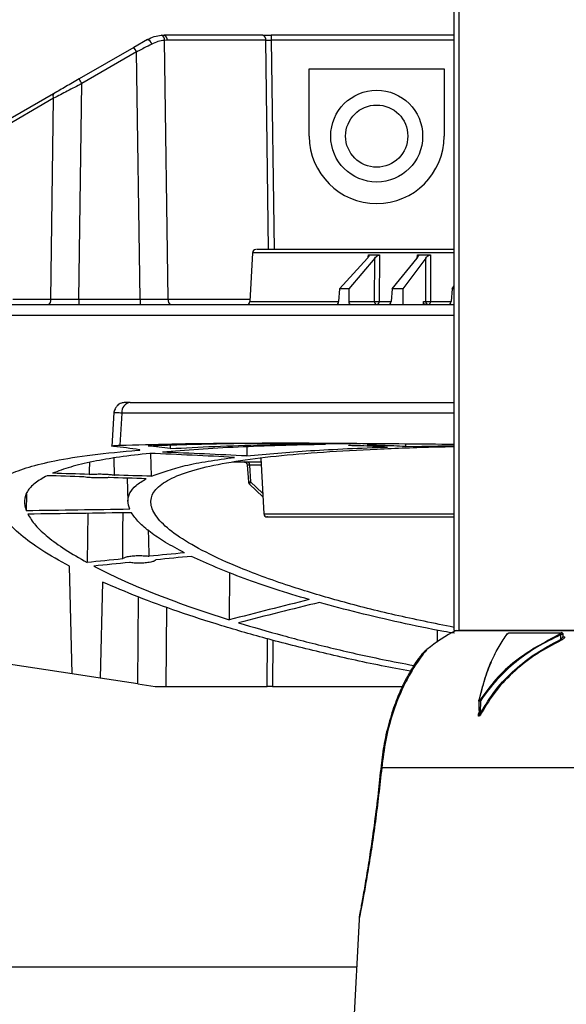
# Model space of a CAD drawing. Header units: inches. Extents: x 0.4 to 16.8, y 0 to 10.8.
# Tile 40 of 102: x 9.906 to 10.146, y 4.806 to 5.237. Entities that reach past the tile are written whole.
import ezdxf

# ---------------------------------------------------------------- set-up
doc = ezdxf.new("R2010")
doc.units = ezdxf.units.IN
doc.header["$MEASUREMENT"] = 0
doc.layers.add('FORMAT', color=7, linetype='Continuous')
doc.styles.add('SLDTEXTSTYLE3', font='TXT', dxfattribs={"width": 0.75})
doc.dimstyles.new('SLDDIMSTYLE0', dxfattribs={"dimtxt": 0.125, "dimasz": 0.13, "dimexe": 0, "dimexo": 0.0625, "dimgap": 0.03125, "dimtad": 0, "dimtih": 1, "dimtoh": 1, "dimdec": 1, "dimlfac": 8, "dimrnd": 1e-09, "dimzin": 12, "dimdsep": 46, "dimtxsty": 'SLDTEXTSTYLE3', "dimsah": 1, "dimcen": 0.09, "dimadec": 0, "dimazin": 3, "dimtfac": 1, "dimtdec": 1, "dimtofl": 0, "dimtmove": 0, "dimatfit": 3, "dimfxl": 0, "dimfrac": 2, "dimtolj": 1, "dimtzin": 12, "dimarcsym": 0})

# ---------------------------------------------------------------- blocks, each defined once
blk = doc.blocks.new('_D_4')
at = {"layer": 'FORMAT'}
for p, q in [((10.23075021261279, 7.993711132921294), (10.19266427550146, 7.993711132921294)), ((10.19266427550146, 7.993711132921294), (10.19266427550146, 7.795273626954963)), ((10.50783354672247, 7.993711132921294), (10.54591948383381, 7.993711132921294)), ((10.54591948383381, 7.993711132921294), (10.54591948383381, 7.795273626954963)), ((9.653028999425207, 5.046221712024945), (9.653028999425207, 7.938676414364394)), ((11.08555474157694, 6.997534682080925), (11.08555474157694, 7.938676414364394)), ((9.653028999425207, 7.813676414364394), (10.08305376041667, 7.813676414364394)), ((11.08555474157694, 7.813676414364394), (10.65552998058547, 7.813676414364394)), ((10.19266427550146, 7.795273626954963), (10.23075021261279, 7.795273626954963)), ((10.54591948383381, 7.795273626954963), (10.50783354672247, 7.795273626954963))]:
    blk.add_line(p, q, dxfattribs=at)
for points in [[(9.653028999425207, 7.813676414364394), (9.783028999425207, 7.793676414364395), (9.783028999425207, 7.833676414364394)], [(11.08555474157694, 7.813676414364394), (10.95555474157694, 7.833676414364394), (10.95555474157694, 7.793676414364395)]]:
    blk.add_solid(points, dxfattribs=at)
at = {"layer": 'FORMAT', "char_height": 0.125, "attachment_point": 1, "style": 'SLDTEXTSTYLE3'}
for s, insert in [('291', (10.23075021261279, 7.956407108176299)), ('11.5', (10.20765993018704, 7.769384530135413))]:
    blk.add_mtext(s, dxfattribs=dict(at, insert=insert))

msp = doc.modelspace()

# ---------------------------------------------------------------- linework, layer by layer
at = {"color": 7, "linetype": 'Continuous'}
for p, q in [((10.09657616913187, 4.969975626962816), (10.09657616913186, 6.063334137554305)), ((10.09861240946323, 6.062745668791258), (10.09861240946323, 4.969975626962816)), ((9.962235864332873, 5.228775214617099), (9.956292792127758, 5.225343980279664)), ((9.968288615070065, 5.23069323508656), (9.969617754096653, 5.23075318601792)), ((10.01281016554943, 5.23075318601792), (9.969617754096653, 5.23075318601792)), ((9.97084638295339, 5.22842133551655), (9.9697387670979, 5.228371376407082)), ((9.971331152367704, 5.114974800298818), (9.9697387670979, 5.228371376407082)), ((10.01403879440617, 5.22842133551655), (9.97084638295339, 5.22842133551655)), ((10.01532600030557, 5.136757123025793), (10.01403879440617, 5.22842133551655)), ((10.01649605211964, 5.23075318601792), (10.01649605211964, 5.22842133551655)), ((10.09657616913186, 5.23075318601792), (10.01649605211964, 5.23075318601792)), ((10.01649605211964, 5.22842133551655), (10.01778325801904, 5.136757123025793)), ((10.09657616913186, 5.22842133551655), (10.01649605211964, 5.22842133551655)), ((9.956292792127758, 5.225343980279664), (9.932298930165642, 5.211491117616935)), ((9.95752310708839, 5.223341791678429), (9.933529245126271, 5.209488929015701)), ((9.959044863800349, 5.114974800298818), (9.95752310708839, 5.223341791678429)), ((10.03314612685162, 5.215936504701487), (10.09220124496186, 5.215936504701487)), ((10.03314612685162, 5.186461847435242), (10.03314612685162, 5.215936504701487)), ((10.09220124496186, 5.215936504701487), (10.09220124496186, 5.186461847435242)), ((9.932202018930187, 5.114974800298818), (9.933529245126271, 5.209488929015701)), ((9.92115088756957, 5.205054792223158), (9.876488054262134, 5.179268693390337)), ((9.921152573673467, 5.203052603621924), (9.876489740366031, 5.177266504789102)), ((9.919915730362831, 5.114974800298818), (9.921152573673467, 5.203052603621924)), ((10.00825389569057, 5.135358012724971), (10.0071367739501, 5.11404206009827)), ((10.09657616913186, 5.135358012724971), (10.00825389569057, 5.135358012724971)), ((10.04640872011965, 5.119552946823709), (10.05867722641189, 5.133072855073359)), ((10.06190361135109, 5.133072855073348), (10.05050755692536, 5.119552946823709)), ((10.05897314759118, 5.13344676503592), (10.05904710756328, 5.134464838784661)), ((10.06174583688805, 5.11404206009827), (10.06190361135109, 5.133072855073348)), ((10.063970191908, 5.134464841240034), (10.06379690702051, 5.11404206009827)), ((10.06941369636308, 5.119552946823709), (10.08044348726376, 5.133072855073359)), ((10.08418128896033, 5.133072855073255), (10.07416224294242, 5.119552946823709)), ((10.08044216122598, 5.133071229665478), (10.0805442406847, 5.134464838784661)), ((10.08420615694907, 5.11404206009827), (10.08418128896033, 5.133072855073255)), ((10.08624768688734, 5.134464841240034), (10.08626982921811, 5.11404206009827)), ((10.04640872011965, 5.119552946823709), (10.04600332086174, 5.11404206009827)), ((10.05050755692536, 5.119552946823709), (10.04640872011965, 5.119552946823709)), ((10.05050755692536, 5.119552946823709), (10.05045778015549, 5.11404206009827)), ((10.06941369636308, 5.119552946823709), (10.06900526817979, 5.11404206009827)), ((10.07416224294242, 5.119552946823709), (10.06941369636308, 5.119552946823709)), ((10.07416224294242, 5.119552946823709), (10.07416671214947, 5.112642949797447)), ((10.09567151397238, 5.119552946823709), (10.09526704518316, 5.11404206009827)), ((10.09567151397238, 5.119552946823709), (10.09657616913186, 5.120826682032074)), ((10.09657616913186, 5.119552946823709), (10.09567151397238, 5.119552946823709)), ((9.903242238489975, 5.114974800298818), (9.919915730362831, 5.114974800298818)), ((9.932202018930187, 5.114974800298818), (9.932202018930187, 5.112642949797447)), ((9.932202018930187, 5.114974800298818), (9.959044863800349, 5.114974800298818)), ((9.959044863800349, 5.114974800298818), (9.959044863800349, 5.112642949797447)), ((9.971331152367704, 5.114974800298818), (10.00718565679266, 5.114974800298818)), ((10.0071367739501, 5.11404206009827), (10.04600332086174, 5.11404206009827)), ((10.05045778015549, 5.11404206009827), (10.06174583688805, 5.11404206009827)), ((10.06379690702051, 5.11404206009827), (10.06900526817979, 5.11404206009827)), ((10.08313494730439, 5.114042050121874), (10.08420615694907, 5.11404206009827)), ((10.08315373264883, 5.112642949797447), (10.08313494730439, 5.114042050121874)), ((10.08626982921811, 5.11404206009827), (10.09526704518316, 5.11404206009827)), ((9.896004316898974, 5.107979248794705), (10.09657616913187, 5.107979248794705)), ((9.95299391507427, 5.069827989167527), (9.952648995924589, 5.06981434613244)), ((9.947520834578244, 5.065353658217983), (9.946640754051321, 5.05055700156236)), ((9.950986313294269, 5.065164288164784), (9.950135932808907, 5.051041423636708)), ((10.09657616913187, 5.065164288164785), (9.950986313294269, 5.065164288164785)), ((9.972224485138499, 5.050989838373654), (9.972224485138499, 5.049571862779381)), ((10.05039837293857, 5.051036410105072), (10.05039837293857, 5.05099812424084)), ((10.05046779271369, 5.05099812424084), (10.05048156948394, 5.051033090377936)), ((10.07529666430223, 5.051717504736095), (10.07529070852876, 5.050494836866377)), ((10.07529070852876, 5.050494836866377), (10.09657616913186, 5.050968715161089)), ((9.96395379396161, 5.037486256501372), (9.963769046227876, 5.047466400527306)), ((10.00575265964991, 5.050349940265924), (10.00578135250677, 5.046368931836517)), ((9.999438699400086, 5.043745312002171), (10.01199794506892, 5.043745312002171)), ((10.00596203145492, 5.042441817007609), (10.00646225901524, 5.034964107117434)), ((10.00695078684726, 5.042346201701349), (10.00744319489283, 5.034985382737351)), ((10.01207126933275, 5.042346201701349), (10.00695078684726, 5.042346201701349)), ((10.01190845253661, 5.045452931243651), (10.01318839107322, 5.021030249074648)), ((9.953420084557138, 5.036639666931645), (9.95368803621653, 5.026407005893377)), ((10.00692444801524, 5.03398664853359), (10.0127985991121, 5.028467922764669)), ((10.00744319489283, 5.034985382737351), (10.01271668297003, 5.030030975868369)), ((9.909313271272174, 5.029621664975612), (9.909136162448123, 5.022341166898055)), ((9.936132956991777, 5.021240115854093), (9.935835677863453, 4.999700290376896)), ((10.01318839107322, 5.021030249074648), (10.09657616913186, 5.021030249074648)), ((9.92930607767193, 4.950858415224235), (9.928068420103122, 4.998122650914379)), ((9.99815431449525, 4.995259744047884), (9.998117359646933, 4.974554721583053)), ((9.94260327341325, 4.991115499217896), (9.94150046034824, 4.949000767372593)), ((9.95804307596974, 4.946480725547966), (9.958310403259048, 4.984580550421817)), ((9.970577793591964, 4.980084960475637), (9.970333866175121, 4.945320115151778)), ((10.08911837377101, 4.970107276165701), (10.0891731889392, 4.964842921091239)), ((10.09657616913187, 4.969975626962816), (10.09861240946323, 4.969975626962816)), ((10.17089509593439, 4.969975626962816), (10.09861240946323, 4.969975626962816)), ((10.09861240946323, 4.969975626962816), (10.15705070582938, 4.969975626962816)), ((10.12076489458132, 4.968912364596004), (10.14353610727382, 4.968912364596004)), ((10.1443238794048, 4.967404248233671), (10.14430481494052, 4.968526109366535)), ((10.01462755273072, 4.945320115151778), (10.01477457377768, 4.966273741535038)), ((10.01722983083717, 4.965628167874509), (10.01708733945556, 4.945320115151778)), ((10.14315272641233, 4.967981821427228), (10.14318715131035, 4.965956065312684)), ((10.14425153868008, 4.967155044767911), (10.1448285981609, 4.967155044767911)), ((9.92930607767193, 4.950858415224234), (9.881693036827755, 4.9581116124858)), ((9.94150046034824, 4.949000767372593), (9.92930607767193, 4.950858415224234)), ((9.95804307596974, 4.946480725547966), (9.941500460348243, 4.949000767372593)), ((9.95804307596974, 4.946480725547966), (9.965661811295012, 4.945320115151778)), ((9.965661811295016, 4.945320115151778), (9.970333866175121, 4.945320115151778)), ((9.970333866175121, 4.945320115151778), (10.01462755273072, 4.945320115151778)), ((10.01708733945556, 4.945320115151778), (10.01462755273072, 4.945320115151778)), ((10.01708733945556, 4.945320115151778), (10.07391753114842, 4.945320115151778)), ((10.10743951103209, 4.939234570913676), (10.10738876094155, 4.934885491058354)), ((10.10743679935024, 4.939002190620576), (10.1074965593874, 4.939219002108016)), ((10.10818337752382, 4.933813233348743), (10.10824645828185, 4.939219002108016)), ((10.10787988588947, 4.935724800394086), (10.10743347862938, 4.933813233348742)), ((10.10743347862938, 4.933813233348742), (10.10736676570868, 4.933000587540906)), ((10.17221089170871, 4.909755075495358), (10.06488455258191, 4.909755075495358)), ((10.05495079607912, 4.843344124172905), (10.05196714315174, 4.786412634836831)), ((9.876958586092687, 4.822534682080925), (10.05386021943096, 4.822534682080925))]:
    msp.add_line(p, q, dxfattribs=at)
at = {"color": 7, "linetype": 'Continuous', "flags": 128}
for points in [[(10.00646225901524, 5.034964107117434), (10.00646441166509, 5.034961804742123), (10.00649847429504, 5.034956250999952)], [(10.00690086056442, 5.034033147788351), (10.00690107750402, 5.034032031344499), (10.00692444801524, 5.03398664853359)]]:
    msp.add_lwpolyline(points, dxfattribs=at)
at = {"color": 7, "linetype": 'Continuous'}
for radius in [0.02012499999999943, 0.01362500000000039]:
    msp.add_circle((10.0626736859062, 5.186461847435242), radius, dxfattribs=at)
for centre, radius, start, end in [((9.961121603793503, 5.225819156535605), 0.003159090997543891, 17.66041790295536, 69.34649908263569), ((9.967563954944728, 5.228626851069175), 0.002189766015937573, 353.3001831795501, 70.67474380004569), ((9.96875961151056, 5.228811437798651), 0.002122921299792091, 349.411311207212, 66.15728984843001), ((10.01195202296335, 5.228811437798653), 0.002122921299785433, 349.4113112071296, 66.15728984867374), ((9.938091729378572, 5.212780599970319), 0.02211599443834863, 28.52462171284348, 34.61558460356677), ((9.914097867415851, 5.198927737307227), 0.02211599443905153, 28.52462171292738, 34.61558460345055), ((9.922572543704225, 5.204054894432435), 0.001738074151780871, 144.8800115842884, 215.2164894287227), ((10.06267368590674, 5.186461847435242), 0.02952755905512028, 180, 0), ((10.00972825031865, 5.135280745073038), 0.00147637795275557, 90, 177.0000000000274), ((9.917828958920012, 5.114584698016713), 0.002122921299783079, 293.8427101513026, 10.58868879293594), ((9.973417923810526, 5.114584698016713), 0.002122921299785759, 169.4113112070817, 246.1572898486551), ((10.00566241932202, 5.114119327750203), 0.00147637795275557, 270.0000000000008, 357.0000000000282), ((10.06308548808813, 5.113885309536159), 0.001348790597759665, 173.3262537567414, 245.5909456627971), ((10.06234397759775, 5.114015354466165), 0.001453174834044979, 294.16702349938, 1.053008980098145), ((10.08558198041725, 5.113943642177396), 0.001379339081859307, 175.9083830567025, 246.9959676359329), ((10.08477246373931, 5.113986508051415), 0.001498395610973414, 301.2673989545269, 2.124690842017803), ((9.955364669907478, 5.065482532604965), 0.004389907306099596, 98.1604970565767, 184.1572797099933), ((10.00471253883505, 5.042349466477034), 0.001397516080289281, 1.172271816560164, 87.19822727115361), ((10.00554490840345, 5.04263778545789), 0.001435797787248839, 348.2827937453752, 50.4767728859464), ((10.00664766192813, 5.045451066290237), 0.01049587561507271, 269.1855744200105, 274.3468919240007), ((10.0087538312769, 5.033608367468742), 0.001901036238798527, 133.5852121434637, 167.0884432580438), ((10.0146627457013, 5.021107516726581), 0.00147637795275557, 183.0000000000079, 270.0000000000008), ((10.13018317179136, 4.905994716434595), 0.07185039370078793, 117.0671246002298, 129.2781194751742), ((10.14375576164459, 4.968552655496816), 0.0004214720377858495, 352.2970824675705, 121.4100947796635), ((10.12000963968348, 4.968049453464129), 0.0003726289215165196, 112.1640292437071, 178.6231950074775), ((10.14431772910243, 4.968566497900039), 0.001303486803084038, 187.5802887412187, 206.6505668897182), ((10.14199443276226, 4.965322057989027), 0.00135075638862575, 9.819834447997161, 27.99354402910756), ((10.14460527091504, 4.967473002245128), 0.0003885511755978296, 213.8425423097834, 305.0834702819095), ((10.10763387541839, 4.93929173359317), 0.0001553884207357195, 110.3905926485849, 207.9085994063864), ((10.10965220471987, 4.941397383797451), 0.002592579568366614, 229.1131077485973, 237.1649209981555), ((10.10728712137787, 4.933800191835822), 0.0001884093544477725, 294.1385039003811, 320.2498501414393), ((10.10672689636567, 4.931076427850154), 0.003100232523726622, 55.39723647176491, 61.97885430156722), ((10.06585246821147, 4.910592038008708), 0.001279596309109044, 175.5946847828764, 220.8501218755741)]:
    msp.add_arc(centre, radius, start, end, dxfattribs=at)
for centre, major_axis, ratio, start_param, end_param in [((10.25059996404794, 5.35052608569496), (0.2298200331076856, 0.2013207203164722), 0.3416594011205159, 3.496791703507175, 3.530149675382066), ((10.25158637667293, 5.35052608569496), (0.2257939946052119, 0.194632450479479), 0.4157820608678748, 3.574342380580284, 3.607700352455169), ((10.04509880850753, 5.114119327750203), (9.794365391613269e-05, 0.001475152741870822), 0.613977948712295, 3.182335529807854, 4.700771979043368), ((10.05136867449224, 5.114119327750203), (9.794365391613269e-05, 0.001475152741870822), 0.6139779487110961, 1.663899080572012, 3.182335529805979), ((10.06795652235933, 5.114119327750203), (0.0001099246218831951, 0.001474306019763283), 0.7113023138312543, 3.194577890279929, 4.713014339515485), ((10.09409201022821, 5.114119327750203), (0.0001276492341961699, 0.001472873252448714), 0.7964584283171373, 3.210509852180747, 4.728946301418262), ((9.80426328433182, 2.98018548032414), (0.1319678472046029, 2.071319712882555), 0.3553161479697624, 6.252625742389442, 6.267858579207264), ((9.936204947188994, 2.98018548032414), (0, 2.071850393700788), 0.3565757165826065, 6.234409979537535, 6.247513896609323), ((10.06903214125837, 2.98018548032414), (-0.1732967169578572, 2.067479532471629), 0.7761723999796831, 6.176655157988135, 6.183021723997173), ((9.944407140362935, 2.98018548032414), (0.1732967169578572, 2.067479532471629), 0.7761723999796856, 0.02639568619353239, 0.03274919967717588), ((9.852280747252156, 2.98018548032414), (3.17190160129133, -0.1127578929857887), 0.6522206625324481, 1.547273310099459, 1.558970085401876), ((9.672470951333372, 2.98018548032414), (3.171901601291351, 0.1127578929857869), 0.6522206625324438, 1.442366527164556, 1.454088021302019), ((9.941095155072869, 4.860112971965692), (0.001813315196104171, 0.2819029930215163), 0.02538358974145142, 0.861555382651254, 0.886719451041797), ((9.941095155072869, 4.860112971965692), (0.001813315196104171, 0.2819029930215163), 0.02538358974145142, 5.395291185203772, 5.431520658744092), ((9.177215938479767, 2.98018548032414), (8.184522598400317, -0.05977265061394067), 0.2530371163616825, 1.479991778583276, 1.481975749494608), ((8.776594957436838, 2.98018548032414), (8.18452259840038, 0.05977265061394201), 0.2530371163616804, 1.426726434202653, 1.428709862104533), ((8.776594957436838, 2.98018548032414), (8.18452259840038, 0.05977265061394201), 0.2530371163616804, 1.423361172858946, 1.425356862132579), ((9.177215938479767, 2.98018548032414), (8.184522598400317, -0.05977265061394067), 0.2530371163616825, 1.4766496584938, 1.478645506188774), ((14.77478268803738, 2.980185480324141), (25.01214530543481, -0.0547961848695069), 0.08280479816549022, 1.764908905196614, 1.766757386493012), ((13.58384764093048, 2.98018548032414), (25.01214530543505, 0.054796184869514), 0.08280479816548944, 1.716202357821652, 1.718038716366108), ((9.958665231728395, 4.861150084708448), (-0.002966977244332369, 0.2819029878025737), 0.02397771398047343, 0.965653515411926, 1.050408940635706), ((9.958665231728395, 4.861150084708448), (-0.002966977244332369, 0.2819029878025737), 0.0239777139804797, 5.237014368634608, 5.285129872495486), ((11.12241511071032, 2.980185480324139), (4.725164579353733, -0.0732940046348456), 0.4381971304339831, 1.822112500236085, 1.825482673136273), ((11.12241511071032, 2.980185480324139), (4.725164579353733, -0.0732940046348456), 0.4381971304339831, 1.828038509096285, 1.831423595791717), ((10.87758624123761, 2.98018548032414), (4.725164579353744, 0.07329400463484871), 0.4381971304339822, 1.760638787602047, 1.764011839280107), ((10.87758624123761, 2.98018548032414), (4.725164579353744, 0.07329400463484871), 0.4381971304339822, 1.754778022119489, 1.758137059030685), ((10.68495830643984, 2.98018548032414), (2.213911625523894, -0.4519095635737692), 0.9132997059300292, 2.048744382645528, 2.065027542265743), ((10.53975040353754, 2.98018548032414), (2.213911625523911, 0.4519095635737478), 0.913299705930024, 1.611360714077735, 1.627505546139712)]:
    msp.add_ellipse(centre, major_axis=major_axis, ratio=ratio, start_param=start_param, end_param=end_param, dxfattribs=at)
for points, knots in [([(9.962235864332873, 5.228775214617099), (9.963235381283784, 5.229274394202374), (9.965210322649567, 5.230260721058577), (9.967270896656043, 5.230550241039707), (9.968288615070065, 5.23069323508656)], [0, 0, 0, 0, 0.5060995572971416, 1, 1, 1, 1]), ([(9.9697387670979, 5.228371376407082), (9.968776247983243, 5.228252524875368), (9.966903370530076, 5.228021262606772), (9.965038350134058, 5.227184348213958), (9.964131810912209, 5.226777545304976)], [0, 0, 0, 0, 0.5139253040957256, 1, 1, 1, 1]), ([(9.964131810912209, 5.226777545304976), (9.963046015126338, 5.226213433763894), (9.961159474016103, 5.225233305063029), (9.959013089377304, 5.224118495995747), (9.957922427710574, 5.223550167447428), (9.95763626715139, 5.223400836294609), (9.95755806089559, 5.223360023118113), (9.957533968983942, 5.223347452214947), (9.9575260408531, 5.223343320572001), (9.95752310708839, 5.223341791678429)], [0, 0, 0, 0, 0.4995992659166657, 0.8680403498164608, 0.9635945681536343, 0.9891911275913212, 0.9964440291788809, 0.9986841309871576, 1, 1, 1, 1]), ([(9.932298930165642, 5.211491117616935), (9.930352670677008, 5.210367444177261), (9.926503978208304, 5.208145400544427), (9.922921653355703, 5.206077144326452), (9.921150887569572, 5.205054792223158)], [0, 0, 0, 0, 0.505693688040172, 1, 1, 1, 1]), ([(9.933529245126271, 5.209488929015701), (9.931366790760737, 5.208366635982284), (9.927083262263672, 5.206143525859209), (9.923116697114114, 5.20407625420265), (9.921152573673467, 5.203052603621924)], [0, 0, 0, 0, 0.50483015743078, 1, 1, 1, 1]), ([(10.09657616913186, 5.136757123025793), (10.09279284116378, 5.136757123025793), (10.08071456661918, 5.136757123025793), (10.06486906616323, 5.136757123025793), (10.04873355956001, 5.136757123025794), (10.03614470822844, 5.136757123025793), (10.02576575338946, 5.136757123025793), (10.0177936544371, 5.136757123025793), (10.01249751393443, 5.136757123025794), (10.00985933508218, 5.136757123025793), (10.00999480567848, 5.136757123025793), (10.01004214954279, 5.136757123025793)], [0, 0, 0, 0, 0.06866540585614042, 0.2192143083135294, 0.3369195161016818, 0.4546126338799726, 0.5748223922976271, 0.6950198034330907, 0.8152295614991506, 0.935426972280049, 1, 1, 1, 1]), ([(10.05904710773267, 5.134464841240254), (10.05911630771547, 5.134453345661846), (10.05925443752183, 5.134430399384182), (10.05934185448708, 5.134268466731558), (10.05930620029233, 5.133981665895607), (10.0590877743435, 5.133559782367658), (10.05881351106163, 5.133234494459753), (10.05867722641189, 5.133072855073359)], [0, 0, 0, 0, 0.1401976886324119, 0.279848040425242, 0.4714617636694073, 0.7373631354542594, 0.9999999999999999, 0.9999999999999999, 0.9999999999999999, 0.9999999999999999]), ([(10.06190361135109, 5.133072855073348), (10.06209992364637, 5.133285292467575), (10.06242957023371, 5.133642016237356), (10.06299106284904, 5.134066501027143), (10.06342302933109, 5.134314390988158), (10.06374996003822, 5.134441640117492), (10.06390392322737, 5.134457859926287), (10.06397019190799, 5.134464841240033)], [0, 0, 0, 0, 0.3436024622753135, 0.5769754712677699, 0.7523284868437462, 0.8933974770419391, 1, 1, 1, 1]), ([(10.08054424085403, 5.134464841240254), (10.08062711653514, 5.134453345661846), (10.0807925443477, 5.134430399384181), (10.08093194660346, 5.134268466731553), (10.08095817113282, 5.133981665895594), (10.08080445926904, 5.133559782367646), (10.08056331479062, 5.133234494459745), (10.08044348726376, 5.133072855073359)], [0, 0, 0, 0, 0.1401976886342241, 0.2798480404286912, 0.4714617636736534, 0.7373631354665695, 1, 1, 1, 1]), ([(10.08418128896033, 5.133072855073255), (10.08435869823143, 5.133285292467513), (10.08465660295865, 5.133642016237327), (10.08520714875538, 5.13406650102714), (10.08564921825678, 5.134314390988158), (10.08599800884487, 5.134441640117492), (10.08617255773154, 5.134457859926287), (10.08624768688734, 5.134464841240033)], [0, 0, 0, 0, 0.3436024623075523, 0.5769754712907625, 0.752328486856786, 0.8933974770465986, 1, 1, 1, 1]), ([(9.900906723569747, 5.112642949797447), (9.902404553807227, 5.112642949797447), (9.905434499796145, 5.112642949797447), (9.916626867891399, 5.112642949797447), (9.932826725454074, 5.112642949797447), (9.954322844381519, 5.112642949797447), (9.980555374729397, 5.112642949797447), (10.0108479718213, 5.112642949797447), (10.04455407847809, 5.112642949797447), (10.07330243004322, 5.112642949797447), (10.09140055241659, 5.112642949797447), (10.09657616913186, 5.112642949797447)], [0, 0, 0, 0, 0.1160432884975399, 0.2347428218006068, 0.355281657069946, 0.4767616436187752, 0.598241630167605, 0.718780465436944, 0.8374799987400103, 0.9535232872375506, 1, 1, 1, 1]), ([(10.06174583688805, 5.11404206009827), (10.06186478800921, 5.114034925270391), (10.0620740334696, 5.114022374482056), (10.06244686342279, 5.114013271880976), (10.0628768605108, 5.114009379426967), (10.06338578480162, 5.114017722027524), (10.06365986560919, 5.114033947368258), (10.06379690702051, 5.11404206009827)], [0, 0, 0, 0, 0.1862260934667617, 0.327588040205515, 0.5008420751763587, 0.7504192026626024, 1, 1, 1, 1]), ([(10.08416990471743, 5.112642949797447), (10.08404977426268, 5.11265923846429), (10.08380951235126, 5.112691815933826), (10.08349517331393, 5.112945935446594), (10.08326235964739, 5.113320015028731), (10.08315174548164, 5.11371090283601), (10.08313917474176, 5.113958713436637), (10.08313494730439, 5.114042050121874)], [0, 0, 0, 0, 0.2218711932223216, 0.4437442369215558, 0.6655929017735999, 0.8875416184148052, 0.9999999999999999, 0.9999999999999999, 0.9999999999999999, 0.9999999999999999]), ([(10.08420615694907, 5.11404206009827), (10.0843069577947, 5.114034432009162), (10.08449086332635, 5.114020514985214), (10.08484523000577, 5.114012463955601), (10.08510554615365, 5.114011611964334), (10.08535509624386, 5.11401093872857), (10.08558113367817, 5.11401207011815), (10.08593546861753, 5.114021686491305), (10.08614808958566, 5.114034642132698), (10.08626982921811, 5.11404206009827)], [0, 0, 0, 0, 0.1746161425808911, 0.3185774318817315, 0.4999830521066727, 0.5174133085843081, 0.6470448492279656, 0.7979097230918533, 0.9999999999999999, 0.9999999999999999, 0.9999999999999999, 0.9999999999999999]), ([(9.954741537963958, 5.069827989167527), (9.953965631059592, 5.069813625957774), (9.952428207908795, 5.0697851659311), (9.950880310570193, 5.069556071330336), (9.949906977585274, 5.069194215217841), (9.94930082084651, 5.068709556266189), (9.948841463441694, 5.068170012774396), (9.94854283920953, 5.067763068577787), (9.948264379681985, 5.067332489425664), (9.947926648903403, 5.066731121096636), (9.947613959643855, 5.065998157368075), (9.947546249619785, 5.065476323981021), (9.947510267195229, 5.065199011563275)], [0, 0, 0, 0, 0.2009888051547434, 0.398249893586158, 0.5647676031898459, 0.6798608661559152, 0.7208663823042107, 0.7557385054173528, 0.7891244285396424, 0.8246686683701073, 0.9068255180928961, 1, 1, 1, 1]), ([(9.954741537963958, 5.069827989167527), (9.965074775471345, 5.069827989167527), (9.98581153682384, 5.069827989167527), (10.02181325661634, 5.069827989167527), (10.05865936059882, 5.069827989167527), (10.08464295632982, 5.069827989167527), (10.09657616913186, 5.069827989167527)], [0, 0, 0, 0, 0.2584849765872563, 0.5187281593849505, 0.7789713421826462, 0.9999999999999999, 0.9999999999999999, 0.9999999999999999, 0.9999999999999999]), ([(9.95098631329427, 5.065164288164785), (9.950239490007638, 5.065175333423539), (9.94874266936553, 5.065197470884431), (9.94754523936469, 5.065207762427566), (9.94755451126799, 5.065198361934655), (9.947559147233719, 5.065193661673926)], [0, 0, 0, 0, 0.3323908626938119, 0.6661944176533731, 1, 1, 1, 1]), ([(9.947495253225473, 5.050543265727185), (9.947167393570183, 5.050588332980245), (9.94640296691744, 5.050693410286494), (9.946857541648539, 5.050855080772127), (9.948417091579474, 5.050973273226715), (9.949787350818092, 5.051027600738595), (9.950135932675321, 5.051041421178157)], [0, 0, 0, 0, 0.2428543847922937, 0.566231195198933, 0.8896530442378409, 1, 1, 1, 1]), ([(9.950135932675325, 5.051041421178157), (9.957580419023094, 5.051270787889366), (9.972469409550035, 5.051729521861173), (9.997574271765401, 5.0520092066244), (10.02467852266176, 5.052062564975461), (10.05731002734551, 5.05190679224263), (10.08216943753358, 5.051670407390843), (10.09657616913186, 5.051533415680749)], [0, 0, 0, 0, 0.1825975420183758, 0.3651955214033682, 0.553102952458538, 0.7410105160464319, 0.9999999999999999, 0.9999999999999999, 0.9999999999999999, 0.9999999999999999]), ([(10.0330881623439, 5.051994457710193), (10.02949849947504, 5.051988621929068), (10.01680722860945, 5.051967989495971), (9.992399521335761, 5.05170257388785), (9.973744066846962, 5.05108708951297), (9.962552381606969, 5.05071785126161)], [0, 0, 0, 0, 0.1362877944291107, 0.481846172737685, 1, 1, 1, 1]), ([(10.09657616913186, 4.971278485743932), (10.08782719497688, 4.973043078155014), (10.07026596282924, 4.97658502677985), (10.04676413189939, 4.98257726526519), (10.02351901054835, 4.989501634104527), (10.00354920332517, 4.996794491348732), (9.987306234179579, 5.004183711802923), (9.975741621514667, 5.01087865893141), (9.967795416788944, 5.017284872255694), (9.96372773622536, 5.023246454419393), (9.963488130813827, 5.028698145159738), (9.96708945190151, 5.033544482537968), (9.974587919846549, 5.037708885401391), (9.985697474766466, 5.041230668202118), (10.00024810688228, 5.044123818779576), (10.01813063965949, 5.046399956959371), (10.03887947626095, 5.048161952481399), (10.06251255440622, 5.049454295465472), (10.08192846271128, 5.050201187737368), (10.09395406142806, 5.050460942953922), (10.09657616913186, 5.050517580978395)], [0, 0, 0, 0, 0.05513725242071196, 0.1106733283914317, 0.1660507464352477, 0.2379728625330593, 0.2961255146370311, 0.3544600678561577, 0.4126089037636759, 0.4708031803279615, 0.5291859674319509, 0.5873735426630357, 0.644655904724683, 0.7021262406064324, 0.7594055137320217, 0.8156693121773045, 0.8721143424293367, 0.9283783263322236, 0.9843833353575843, 0.9999999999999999, 0.9999999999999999, 0.9999999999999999, 0.9999999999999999]), ([(10.04027072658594, 5.05139943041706), (10.03357759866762, 5.051248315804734), (10.02019135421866, 5.05094608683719), (10.00165344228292, 5.050236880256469), (9.984243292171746, 5.049314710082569), (9.973931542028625, 5.048452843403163), (9.968775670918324, 5.048021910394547)], [0, 0, 0, 0, 0.2471157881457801, 0.4942311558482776, 0.7471157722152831, 1, 1, 1, 1]), ([(9.972224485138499, 5.049571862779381), (9.978593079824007, 5.049925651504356), (9.991330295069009, 5.05063323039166), (10.01306015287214, 5.051301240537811), (10.03436958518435, 5.051721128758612), (10.04923232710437, 5.051838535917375), (10.05554343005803, 5.051888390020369)], [0, 0, 0, 0, 0.2639409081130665, 0.5278828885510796, 0.7995269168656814, 1, 1, 1, 1]), ([(10.0570699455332, 5.050752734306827), (10.05625103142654, 5.050758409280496), (10.05461321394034, 5.050769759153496), (10.05254957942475, 5.050821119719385), (10.05101030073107, 5.050889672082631), (10.05064100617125, 5.050942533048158), (10.05045630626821, 5.050968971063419)], [0, 0, 0, 0, 0.2499226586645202, 0.4998420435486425, 0.749849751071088, 1, 1, 1, 1]), ([(10.05843304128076, 5.051218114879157), (10.05925184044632, 5.051213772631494), (10.06088943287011, 5.051205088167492), (10.06298622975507, 5.051163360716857), (10.0644595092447, 5.051103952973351), (10.0651604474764, 5.051045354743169), (10.06510034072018, 5.051008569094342), (10.06508332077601, 5.050998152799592)], [0, 0, 0, 0, 0.2274773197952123, 0.4549529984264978, 0.6824744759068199, 0.910088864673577, 1, 1, 1, 1]), ([(9.891946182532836, 5.030354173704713), (9.892971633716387, 5.031778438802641), (9.895022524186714, 5.03462695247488), (9.90127858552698, 5.03831991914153), (9.909935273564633, 5.041569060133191), (9.921959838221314, 5.044481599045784), (9.937495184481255, 5.047001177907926), (9.951171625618, 5.048240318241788), (9.958045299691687, 5.048863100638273)], [0, 0, 0, 0, 0.1539996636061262, 0.3079975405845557, 0.4664400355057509, 0.6248814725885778, 0.8114683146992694, 1, 1, 1, 1]), ([(9.963329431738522, 5.04748710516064), (9.958785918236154, 5.046966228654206), (9.949698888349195, 5.045924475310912), (9.938195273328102, 5.043926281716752), (9.928199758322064, 5.041599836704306), (9.92314898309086, 5.039711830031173), (9.920623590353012, 5.038767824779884)], [0, 0, 0, 0, 0.2470694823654, 0.4941391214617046, 0.7470690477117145, 1, 1, 1, 1]), ([(9.958045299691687, 5.048863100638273), (9.95815715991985, 5.048872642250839), (9.958380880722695, 5.048891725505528), (9.95863004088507, 5.048922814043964), (9.958817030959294, 5.048955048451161), (9.958877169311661, 5.048977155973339), (9.958907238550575, 5.04898820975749)], [0, 0, 0, 0, 0.249998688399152, 0.4999981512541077, 0.7499985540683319, 1, 1, 1, 1]), ([(9.958917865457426, 5.049000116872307), (9.958926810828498, 5.049007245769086), (9.958949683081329, 5.049025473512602), (9.958894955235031, 5.049061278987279), (9.958747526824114, 5.049088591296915), (9.958657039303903, 5.049105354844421)], [0, 0, 0, 0, 0.198767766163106, 0.5082256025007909, 1, 1, 1, 1]), ([(10.00578135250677, 5.046368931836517), (10.01471408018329, 5.047203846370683), (10.02821917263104, 5.048466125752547), (10.04969105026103, 5.049593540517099), (10.06146087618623, 5.050028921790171), (10.06734579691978, 5.050246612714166)], [0, 0, 0, 0, 0.4941359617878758, 0.7470676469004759, 1, 1, 1, 1]), ([(9.96395379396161, 5.037486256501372), (9.968446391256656, 5.039113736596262), (9.975239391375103, 5.041574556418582), (9.988517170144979, 5.04412367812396), (9.996445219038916, 5.045201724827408), (10.00040924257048, 5.045740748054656)], [0, 0, 0, 0, 0.4940502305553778, 0.7470251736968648, 1, 1, 1, 1]), ([(10.00449947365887, 5.043745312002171), (10.0046768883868, 5.043726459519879), (10.00504492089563, 5.043687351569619), (10.00552713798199, 5.043372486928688), (10.00587336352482, 5.042911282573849), (10.00593705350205, 5.042544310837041), (10.00596775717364, 5.042367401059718)], [0, 0, 0, 0, 0.2410023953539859, 0.4999399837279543, 0.7589310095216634, 1, 1, 1, 1]), ([(10.00610976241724, 5.042378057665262), (10.00604775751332, 5.04237640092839), (10.00595324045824, 5.042373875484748), (10.00596997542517, 5.042360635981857), (10.00602516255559, 5.042351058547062), (10.00605314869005, 5.042346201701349)], [0, 0, 0, 0, 0.4845357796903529, 0.7386011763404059, 1, 1, 1, 1]), ([(10.00695078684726, 5.042346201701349), (10.00685798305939, 5.042351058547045), (10.00667497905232, 5.042360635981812), (10.00636093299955, 5.04237387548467), (10.00620926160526, 5.042376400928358), (10.00610976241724, 5.042378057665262)], [0, 0, 0, 0, 0.2613988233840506, 0.5154642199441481, 1, 1, 1, 1]), ([(9.918279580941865, 5.037707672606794), (9.916382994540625, 5.036654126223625), (9.9125898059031, 5.03454702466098), (9.909402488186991, 5.030876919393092), (9.907948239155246, 5.026852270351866), (9.908740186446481, 5.023844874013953), (9.909136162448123, 5.022341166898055)], [0, 0, 0, 0, 0.2470594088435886, 0.4941208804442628, 0.747058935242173, 1, 1, 1, 1]), ([(9.93669539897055, 5.038299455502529), (9.937406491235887, 5.038348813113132), (9.93882876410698, 5.03844753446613), (9.941349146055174, 5.038481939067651), (9.943805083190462, 5.038425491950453), (9.945958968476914, 5.038277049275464), (9.947208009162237, 5.038107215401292), (9.947683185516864, 5.03799634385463), (9.947790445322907, 5.037971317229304)], [0, 0, 0, 0, 0.18904717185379, 0.3781178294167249, 0.566705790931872, 0.7553489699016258, 0.9447758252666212, 0.9999999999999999, 0.9999999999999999, 0.9999999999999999, 0.9999999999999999]), ([(9.945419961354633, 5.036886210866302), (9.945211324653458, 5.036869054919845), (9.944323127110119, 5.036796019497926), (9.94250092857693, 5.036715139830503), (9.939992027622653, 5.036708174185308), (9.93761572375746, 5.036803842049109), (9.935642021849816, 5.036980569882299), (9.934834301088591, 5.03714341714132), (9.934449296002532, 5.03722103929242)], [0, 0, 0, 0, 0.05885506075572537, 0.2505547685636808, 0.4422744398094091, 0.6336267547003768, 0.8253659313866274, 1, 1, 1, 1]), ([(9.954495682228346, 5.022983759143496), (9.954105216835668, 5.024238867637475), (9.95332428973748, 5.026749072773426), (9.954335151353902, 5.030222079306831), (9.956862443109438, 5.033480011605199), (9.96007508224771, 5.035415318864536), (9.961681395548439, 5.036382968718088)], [0, 0, 0, 0, 0.2471213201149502, 0.4942403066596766, 0.7471211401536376, 0.9999999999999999, 0.9999999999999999, 0.9999999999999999, 0.9999999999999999]), ([(10.00649191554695, 5.035018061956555), (10.00651400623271, 5.034894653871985), (10.00656005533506, 5.034637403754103), (10.0067097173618, 5.034279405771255), (10.0068518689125, 5.034113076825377), (10.00691148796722, 5.034043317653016)], [0, 0, 0, 0, 0.3486757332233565, 0.7268314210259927, 1, 1, 1, 1]), ([(9.928068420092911, 4.998122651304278), (9.923829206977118, 5.000470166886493), (9.915350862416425, 5.005165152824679), (9.906233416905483, 5.011937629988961), (9.899716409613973, 5.018435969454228), (9.898153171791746, 5.022381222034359), (9.897371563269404, 5.024353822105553)], [0, 0, 0, 0, 0.2456176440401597, 0.4912305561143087, 0.7456186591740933, 1, 1, 1, 1]), ([(9.909804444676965, 5.020861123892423), (9.910805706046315, 5.019265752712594), (9.912808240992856, 5.016074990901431), (9.918428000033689, 5.010879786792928), (9.925827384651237, 5.005429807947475), (9.93249956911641, 5.001610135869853), (9.935835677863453, 4.999700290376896)], [0, 0, 0, 0, 0.2470964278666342, 0.4941958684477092, 0.7470966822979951, 1, 1, 1, 1]), ([(9.9784741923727, 5.003921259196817), (9.975607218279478, 5.00545310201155), (9.969873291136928, 5.008516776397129), (9.963296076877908, 5.013001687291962), (9.958143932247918, 5.017376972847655), (9.956210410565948, 5.020135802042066), (9.955243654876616, 5.02151520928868)], [0, 0, 0, 0, 0.2471640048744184, 0.4943261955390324, 0.7471644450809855, 1, 1, 1, 1]), ([(10.01477179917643, 5.019631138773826), (10.0147359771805, 5.019631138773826), (10.0142079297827, 5.019631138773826), (10.01625754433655, 5.019631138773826), (10.02127876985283, 5.019631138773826), (10.03002141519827, 5.019631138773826), (10.04190366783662, 5.019631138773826), (10.05672818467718, 5.019631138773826), (10.07429095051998, 5.019631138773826), (10.08774621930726, 5.019631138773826), (10.09575494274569, 5.019631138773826), (10.09657616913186, 5.019631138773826)], [0, 0, 0, 0, 0.01010436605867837, 0.1489471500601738, 0.2890075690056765, 0.4300403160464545, 0.5710841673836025, 0.7111444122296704, 0.8499762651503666, 0.9846163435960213, 1, 1, 1, 1]), ([(9.951325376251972, 5.001255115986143), (9.951498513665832, 5.001441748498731), (9.951844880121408, 5.001815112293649), (9.953390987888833, 5.002281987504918), (9.955485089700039, 5.002607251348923), (9.957930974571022, 5.002754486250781), (9.960411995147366, 5.002715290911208), (9.962095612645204, 5.002559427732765), (9.962890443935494, 5.002435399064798), (9.963029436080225, 5.0024137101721)], [0, 0, 0, 0, 0.165788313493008, 0.3316643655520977, 0.4950990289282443, 0.6546116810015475, 0.8111881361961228, 0.9669824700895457, 1, 1, 1, 1]), ([(9.965984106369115, 5.000859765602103), (9.965791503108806, 5.000672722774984), (9.965406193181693, 5.000298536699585), (9.963980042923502, 4.999881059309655), (9.962196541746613, 4.999576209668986), (9.960110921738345, 4.999395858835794), (9.957643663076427, 4.999381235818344), (9.955691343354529, 4.999516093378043), (9.954702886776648, 4.99966200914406), (9.954387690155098, 4.999708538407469)], [0, 0, 0, 0, 0.1688186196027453, 0.3377278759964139, 0.4488227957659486, 0.6081543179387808, 0.7675437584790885, 0.925874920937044, 0.9999999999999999, 0.9999999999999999, 0.9999999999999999, 0.9999999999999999]), ([(10.03313035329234, 4.983429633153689), (10.02804931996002, 4.984954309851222), (10.0178872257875, 4.988003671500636), (10.00432062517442, 4.992747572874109), (9.991951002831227, 4.99756255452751), (9.985025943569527, 5.000777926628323), (9.9815634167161, 5.002385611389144)], [0, 0, 0, 0, 0.2471445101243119, 0.4942903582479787, 0.747145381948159, 1, 1, 1, 1]), ([(9.938761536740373, 4.998136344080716), (9.942616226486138, 4.996201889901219), (9.950325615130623, 4.992332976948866), (9.964362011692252, 4.98640091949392), (9.980064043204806, 4.980432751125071), (9.992099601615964, 4.976514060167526), (9.998117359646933, 4.974554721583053)], [0, 0, 0, 0, 0.2470827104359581, 0.4941660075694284, 0.7470838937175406, 1, 1, 1, 1]), ([(10.07747915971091, 4.952124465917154), (10.07321537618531, 4.952901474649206), (10.05989866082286, 4.955328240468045), (10.0390841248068, 4.960003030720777), (10.01566203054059, 4.965883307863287), (9.994475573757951, 4.971989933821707), (9.975299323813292, 4.978223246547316), (9.957718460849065, 4.984635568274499), (9.947641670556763, 4.988955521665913), (9.942603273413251, 4.991115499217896)], [0, 0, 0, 0, 0.0748801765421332, 0.2338669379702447, 0.3928579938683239, 0.5426944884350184, 0.692532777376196, 0.8462663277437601, 1, 1, 1, 1]), ([(10.09680200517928, 4.968669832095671), (10.09523951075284, 4.968942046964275), (10.08694772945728, 4.970386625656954), (10.07277848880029, 4.973383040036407), (10.05438962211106, 4.977599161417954), (10.04318304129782, 4.98064011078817), (10.03757971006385, 4.982160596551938)], [0, 0, 0, 0, 0.07076997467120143, 0.375559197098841, 0.6877773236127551, 1, 1, 1, 1]), ([(10.00220309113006, 4.973286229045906), (10.00854606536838, 4.971405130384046), (10.02123190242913, 4.967642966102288), (10.04239559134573, 4.962285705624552), (10.06160596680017, 4.957879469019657), (10.07434999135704, 4.955472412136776), (10.07898854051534, 4.954596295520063)], [0, 0, 0, 0, 0.2768701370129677, 0.5537354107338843, 0.8375693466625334, 1, 1, 1, 1]), ([(10.11986906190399, 4.968394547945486), (10.11988831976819, 4.968416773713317), (10.11992757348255, 4.968462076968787), (10.12002541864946, 4.968542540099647), (10.12014081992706, 4.968625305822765), (10.12027199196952, 4.968707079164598), (10.12040986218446, 4.968783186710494), (10.1205474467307, 4.96884764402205), (10.12067582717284, 4.968897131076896), (10.12073558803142, 4.968907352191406), (10.12076489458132, 4.968912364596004)], [0, 0, 0, 0, 0.1227174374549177, 0.2501375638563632, 0.3752051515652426, 0.4998725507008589, 0.6275532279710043, 0.7501696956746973, 0.8774839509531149, 1, 1, 1, 1]), ([(10.14302563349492, 4.968394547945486), (10.14307161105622, 4.968416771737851), (10.14316529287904, 4.968462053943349), (10.14329636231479, 4.968542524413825), (10.14341314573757, 4.968625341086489), (10.14350731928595, 4.96870709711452), (10.14357542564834, 4.968783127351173), (10.14360683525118, 4.968847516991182), (10.14360205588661, 4.968897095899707), (10.14355780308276, 4.968907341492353), (10.14353610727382, 4.968912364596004)], [0, 0, 0, 0, 0.1227198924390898, 0.2500485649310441, 0.375244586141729, 0.5001081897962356, 0.6273760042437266, 0.7498434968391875, 0.8773558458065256, 1, 1, 1, 1]), ([(10.14417343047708, 4.968496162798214), (10.14420987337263, 4.968492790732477), (10.14428619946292, 4.968485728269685), (10.14431885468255, 4.968447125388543), (10.14427423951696, 4.968388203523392), (10.14414100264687, 4.968309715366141), (10.14394074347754, 4.968223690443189), (10.14370213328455, 4.968135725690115), (10.14343207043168, 4.968050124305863), (10.14324574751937, 4.96800456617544), (10.14315272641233, 4.967981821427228)], [0, 0, 0, 0, 0.10905982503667, 0.2284151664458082, 0.3585811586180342, 0.4999509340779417, 0.624743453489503, 0.749949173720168, 0.875162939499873, 0.9999999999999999, 0.9999999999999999, 0.9999999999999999, 0.9999999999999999]), ([(10.10757973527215, 4.939437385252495), (10.10837025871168, 4.942526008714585), (10.10997278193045, 4.948787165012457), (10.11296334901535, 4.956562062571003), (10.11626606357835, 4.963277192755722), (10.11865724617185, 4.966673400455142), (10.11986906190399, 4.968394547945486)], [0, 0, 0, 0, 0.2465118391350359, 0.4997207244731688, 0.746465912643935, 1, 1, 1, 1]), ([(10.14302563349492, 4.968394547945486), (10.13625915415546, 4.96477890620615), (10.12605335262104, 4.959325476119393), (10.1147214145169, 4.948775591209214), (10.11019031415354, 4.942522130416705), (10.10795518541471, 4.939437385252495)], [0, 0, 0, 0, 0.4992244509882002, 0.7529743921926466, 1, 1, 1, 1]), ([(10.10818337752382, 4.933813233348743), (10.11028426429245, 4.93727100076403), (10.1144846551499, 4.94418425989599), (10.12292432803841, 4.952801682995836), (10.13245686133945, 4.960253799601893), (10.13955722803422, 4.964027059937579), (10.14318715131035, 4.965956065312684)], [0, 0, 0, 0, 0.2496323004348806, 0.4991003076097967, 0.743924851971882, 1, 1, 1, 1]), ([(10.14315272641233, 4.967981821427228), (10.13967545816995, 4.966268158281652), (10.13286221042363, 4.962910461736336), (10.12351279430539, 4.956279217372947), (10.11502621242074, 4.948581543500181), (10.11050567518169, 4.942338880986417), (10.10824645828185, 4.939219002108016)], [0, 0, 0, 0, 0.2544212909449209, 0.4985049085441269, 0.7493691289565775, 1, 1, 1, 1]), ([(10.14332539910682, 4.965552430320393), (10.13974930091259, 4.963656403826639), (10.13270544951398, 4.959921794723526), (10.12316842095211, 4.952508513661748), (10.11474117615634, 4.943915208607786), (10.11055162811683, 4.937023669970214), (10.10848746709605, 4.933628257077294)], [0, 0, 0, 0, 0.2536417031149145, 0.499598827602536, 0.7534558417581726, 1, 1, 1, 1]), ([(10.14318715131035, 4.965956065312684), (10.14327010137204, 4.966019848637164), (10.14345432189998, 4.966161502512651), (10.14378764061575, 4.966480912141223), (10.14408396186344, 4.966837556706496), (10.14427151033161, 4.967171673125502), (10.14433587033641, 4.967379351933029), (10.14431426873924, 4.967522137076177), (10.14422909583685, 4.967554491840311), (10.14418917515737, 4.967569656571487)], [0, 0, 0, 0, 0.112385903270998, 0.2495934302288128, 0.4992804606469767, 0.6516869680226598, 0.7839701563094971, 0.8987464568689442, 1, 1, 1, 1]), ([(10.14493523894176, 4.966758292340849), (10.14487467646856, 4.966681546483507), (10.14475452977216, 4.96652929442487), (10.14446918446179, 4.96627375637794), (10.14412640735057, 4.966016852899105), (10.14373861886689, 4.965765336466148), (10.14346202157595, 4.965622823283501), (10.14332539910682, 4.965552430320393)], [0, 0, 0, 0, 0.202986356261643, 0.4026939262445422, 0.6022507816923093, 0.8035357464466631, 1, 1, 1, 1]), ([(10.1448285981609, 4.967155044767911), (10.14489359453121, 4.967139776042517), (10.1450260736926, 4.967108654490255), (10.14504861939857, 4.966960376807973), (10.14497251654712, 4.966824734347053), (10.14493523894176, 4.966758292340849)], [0, 0, 0, 0, 0.3294759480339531, 0.6715559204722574, 1, 1, 1, 1]), ([(10.08468264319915, 4.961602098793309), (10.08458068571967, 4.961482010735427), (10.08437592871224, 4.961240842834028), (10.08274399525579, 4.959220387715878), (10.08023449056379, 4.955768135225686), (10.07694787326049, 4.950509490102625), (10.07319927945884, 4.943160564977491), (10.06949930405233, 4.933583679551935), (10.06636685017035, 4.922018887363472), (10.06537912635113, 4.913846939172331), (10.06488455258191, 4.909755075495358)], [0, 0, 0, 0, 0.124449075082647, 0.2499259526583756, 0.3751146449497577, 0.5002441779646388, 0.6242307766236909, 0.7494760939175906, 0.8745574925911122, 1, 1, 1, 1]), ([(10.08468264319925, 4.961602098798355), (10.08417096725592, 4.961160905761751), (10.08313909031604, 4.96027116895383), (10.08225729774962, 4.959232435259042), (10.0818127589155, 4.958708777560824)], [0, 0, 0, 0, 0.4958691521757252, 1, 1, 1, 1]), ([(10.08181227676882, 4.958708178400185), (10.0816172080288, 4.958454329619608), (10.08123443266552, 4.957956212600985), (10.07951588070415, 4.955500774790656), (10.07718522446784, 4.951768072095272), (10.07434569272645, 4.946486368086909), (10.0712459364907, 4.939480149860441), (10.06826926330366, 4.930737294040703), (10.06582903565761, 4.920733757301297), (10.0649849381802, 4.913964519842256), (10.06457655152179, 4.910689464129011)], [0, 0, 0, 0, 0.140091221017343, 0.2748952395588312, 0.4054289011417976, 0.5318149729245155, 0.6541022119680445, 0.7748330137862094, 0.891060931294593, 1, 1, 1, 1]), ([(10.1074965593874, 4.939219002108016), (10.10828328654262, 4.942211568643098), (10.10988624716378, 4.948308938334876), (10.1117557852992, 4.954107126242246), (10.11292411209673, 4.956155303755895), (10.11294809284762, 4.956197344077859)], [0, 0, 0, 0, 0.4856144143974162, 0.989441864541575, 1, 1, 1, 1]), ([(10.10824645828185, 4.939219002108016), (10.1081394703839, 4.939141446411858), (10.10798589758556, 4.93903012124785), (10.10779868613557, 4.938931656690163), (10.10767883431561, 4.93888341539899), (10.10757516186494, 4.938863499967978), (10.10749531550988, 4.938876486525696), (10.1074447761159, 4.938921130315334), (10.10743951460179, 4.938974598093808), (10.10743679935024, 4.939002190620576)], [0, 0, 0, 0, 0.2717758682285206, 0.3901131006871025, 0.4986423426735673, 0.6188892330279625, 0.73994585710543, 0.8657967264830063, 1, 1, 1, 1]), ([(10.10795518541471, 4.939437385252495), (10.10789926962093, 4.939355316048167), (10.10781483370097, 4.939231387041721), (10.10770364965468, 4.939120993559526), (10.10764591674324, 4.939087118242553), (10.10761104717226, 4.939079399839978), (10.10758303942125, 4.939087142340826), (10.10755495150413, 4.939120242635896), (10.10753904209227, 4.93922993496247), (10.10756343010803, 4.939354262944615), (10.10757973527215, 4.939437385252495)], [0, 0, 0, 0, 0.2583962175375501, 0.3901924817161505, 0.4462969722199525, 0.5001641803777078, 0.5534659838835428, 0.6088880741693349, 0.7385132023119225, 0.9999999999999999, 0.9999999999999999, 0.9999999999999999, 0.9999999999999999]), ([(10.10746366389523, 4.932313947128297), (10.10743300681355, 4.932320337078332), (10.10736894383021, 4.932333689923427), (10.10728274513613, 4.932489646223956), (10.1072494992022, 4.932915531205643), (10.10731957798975, 4.933351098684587), (10.10736417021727, 4.933628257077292)], [0, 0, 0, 0, 0.1027561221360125, 0.2147257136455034, 0.5003177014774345, 1, 1, 1, 1]), ([(10.10736676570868, 4.933000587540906), (10.10736776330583, 4.932898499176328), (10.10736946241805, 4.932724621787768), (10.10740665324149, 4.932557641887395), (10.10745038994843, 4.932501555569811), (10.10747887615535, 4.932486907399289), (10.10751144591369, 4.932488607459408), (10.10756207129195, 4.93251389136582), (10.10763664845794, 4.932592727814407), (10.10788556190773, 4.932987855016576), (10.10804551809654, 4.93343116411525), (10.10818337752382, 4.933813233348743)], [0, 0, 0, 0, 0.146914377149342, 0.2502252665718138, 0.2789503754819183, 0.3056289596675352, 0.3317592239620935, 0.3589302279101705, 0.4215102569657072, 0.5014243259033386, 1, 1, 1, 1]), ([(10.10848746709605, 4.933628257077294), (10.10833375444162, 4.933351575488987), (10.10809213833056, 4.932916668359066), (10.10776518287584, 4.932491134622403), (10.10757210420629, 4.932334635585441), (10.1074987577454, 4.932320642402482), (10.10746366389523, 4.932313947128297)], [0, 0, 0, 0, 0.4994605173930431, 0.785086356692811, 0.8971709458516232, 1, 1, 1, 1]), ([(10.06488455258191, 4.909755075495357), (10.06399251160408, 4.901784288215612), (10.06264993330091, 4.889787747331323), (10.06053855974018, 4.875223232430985), (10.05893724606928, 4.865112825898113), (10.05740030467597, 4.856239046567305), (10.05609230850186, 4.849176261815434), (10.05514144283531, 4.844298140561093), (10.05501431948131, 4.843662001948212), (10.05495079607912, 4.843344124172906)], [0, 0, 0, 0, 0.2481626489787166, 0.3735005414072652, 0.4978442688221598, 0.6231576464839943, 0.74879623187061, 0.8744737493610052, 1, 1, 1, 1]), ([(10.06457655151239, 4.910689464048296), (10.06415809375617, 4.906669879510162), (10.06328068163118, 4.898241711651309), (10.0616866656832, 4.8855191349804), (10.05999913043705, 4.873631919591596), (10.05833468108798, 4.863121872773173), (10.05687692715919, 4.854623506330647), (10.05565311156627, 4.847964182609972), (10.05547562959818, 4.847029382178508), (10.05538464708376, 4.846550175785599)], [0, 0, 0, 0, 0.1312342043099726, 0.2751687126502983, 0.4339458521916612, 0.5633665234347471, 0.7011217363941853, 0.8467861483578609, 0.9999999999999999, 0.9999999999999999, 0.9999999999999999, 0.9999999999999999]), ([(10.05538315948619, 4.846541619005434), (10.05527812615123, 4.846012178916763), (10.05506839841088, 4.844955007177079), (10.05498995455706, 4.843880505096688), (10.05495079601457, 4.843344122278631)], [0, 0, 0, 0, 0.5008080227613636, 1, 1, 1, 1])]:
    msp.add_open_spline(points, degree=3, knots=knots, dxfattribs=at)
for points in [[(10.01281016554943, 5.23075318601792), (10.01339179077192, 5.23075318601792), (10.0145550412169, 5.23075318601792), (10.01584904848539, 5.23075318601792), (10.01649605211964, 5.23075318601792)], [(10.01403879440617, 5.22842133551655), (10.01442663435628, 5.228423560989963), (10.01520231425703, 5.228428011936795), (10.01606480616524, 5.228423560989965), (10.01649605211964, 5.22842133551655)], [(9.919915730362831, 5.114974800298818), (9.921855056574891, 5.114972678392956), (9.925733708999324, 5.114968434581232), (9.930045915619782, 5.114972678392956), (9.932202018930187, 5.114974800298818)], [(9.959044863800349, 5.114974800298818), (9.961200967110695, 5.114972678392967), (9.965513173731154, 5.114968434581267), (9.96939182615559, 5.114972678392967), (9.971331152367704, 5.114974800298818)]]:
    msp.add_open_spline(points, degree=3, dxfattribs=at)

# ---------------------------------------------------------------- dimensions: what is measured, and where the dimension line sits
at = {"layer": 'FORMAT'}
dim = msp.add_linear_dim(base=(9.653028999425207, 7.813676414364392), p1=(11.08555474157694, 6.947534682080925), p2=(9.653028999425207, 4.996221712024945), dimstyle='SLDDIMSTYLE0', dxfattribs=at)
dim.commit()
dim.dimension.update_dxf_attribs({"geometry": '_D_4', "text_midpoint": (10.36929187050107, 7.813676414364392), "dimtype": 160})

doc.saveas('drawing.dxf')
